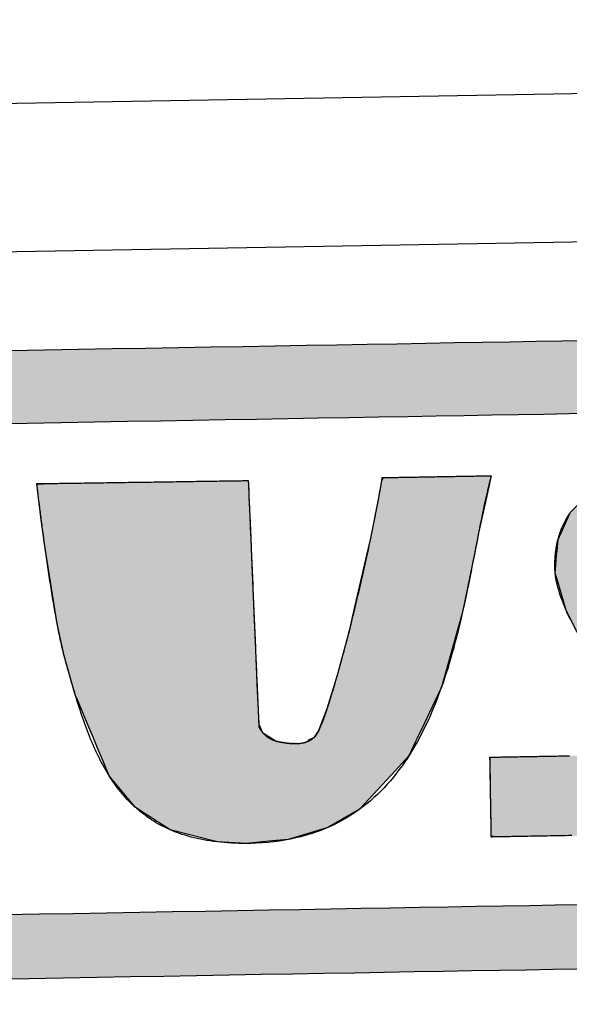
# Model space of a CAD drawing. Extents: x 562 to 7231, y 5467 to 12326.
# Tile 30 of 65: x 3429 to 3540, y 8145 to 8343. Entities that reach past the tile are written whole.
import ezdxf

# ---------------------------------------------------------------- set-up
doc = ezdxf.new("R2010")
doc.units = 0
doc.layers.get('0').update_dxf_attribs({"linetype": 'CONTINUOUS'})
doc.layers.add('LOGO', color=7, linetype='CONTINUOUS')

# ---------------------------------------------------------------- blocks, each defined once
blk = doc.blocks.new('*U28')
at = {"layer": 'LOGO', "color": 8, "linetype": 'CONTINUOUS'}
for p, q in [((46.538, 27.324), (46.631, 27.328)), ((46.539, 27.32), (46.538, 27.324)), ((46.539, 27.318), (46.539, 27.32)), ((46.539, 27.317), (46.539, 27.318)), ((46.552, 27.193), (46.539, 27.317)), ((46.631, 27.328), (46.731, 27.331)), ((46.731, 27.331), (46.802, 27.334)), ((46.802, 27.334), (47.724, 27.331)), ((47.724, 27.331), (49.042, 27.328)), ((49.042, 27.328), (50.26, 27.324)), ((50.26, 27.324), (51.732, 27.32)), ((51.732, 27.32), (52.542, 27.318)), ((52.542, 27.318), (52.694, 27.317)), ((52.694, 27.317), (52.697, 27.193)), ((56.486, 26.75), (56.58, 27.245)), ((56.58, 27.245), (56.632, 27.335)), ((59.752, 27.245), (59.634, 26.75)), ((59.773, 27.335), (59.752, 27.245)), ((46.572, 26.988), (46.552, 27.193)), ((46.588, 26.846), (46.572, 26.988)), ((52.697, 27.193), (52.703, 26.988)), ((52.703, 26.988), (52.706, 26.846)), ((46.649, 26.278), (46.588, 26.846)), ((52.706, 26.846), (52.721, 26.278)), ((56.235, 25.582), (56.486, 26.75)), ((59.634, 26.75), (59.355, 25.582)), ((46.723, 25.653), (46.649, 26.278)), ((52.721, 26.278), (52.737, 25.653)), ((46.761, 25.328), (46.723, 25.653)), ((52.737, 25.653), (52.745, 25.328)), ((56.214, 25.5), (56.235, 25.582)), ((59.355, 25.582), (59.335, 25.5)), ((47.06, 23.244), (46.761, 25.328)), ((52.745, 25.328), (52.798, 23.244)), ((55.683, 23.374), (56.214, 25.5)), ((59.335, 25.5), (58.865, 23.374)), ((47.224, 22.412), (47.06, 23.244)), ((52.798, 23.244), (52.82, 22.412)), ((55.574, 22.936), (55.683, 23.374)), ((58.865, 23.374), (58.734, 22.936)), ((55.217, 21.686), (55.574, 22.936)), ((58.734, 22.936), (58.359, 21.686)), ((47.231, 22.379), (47.224, 22.412)), ((47.549, 21.172), (47.231, 22.379)), ((52.82, 22.412), (52.82, 22.379)), ((52.82, 22.379), (52.851, 21.172)), ((55.059, 21.202), (55.217, 21.686)), ((58.359, 21.686), (58.214, 21.202)), ((47.609, 21.021), (47.549, 21.172)), ((47.928, 20.222), (47.609, 21.021)), ((52.851, 21.172), (52.855, 21.021)), ((52.855, 21.021), (52.876, 20.222)), ((54.877, 20.64), (55.059, 21.202)), ((58.214, 21.202), (57.934, 20.64)), ((54.616, 19.985), (54.877, 20.64)), ((57.934, 20.64), (57.608, 19.985)), ((48.026, 19.975), (47.928, 20.222)), ((52.876, 20.222), (52.985, 19.975)), ((48.121, 19.735), (48.026, 19.975)), ((52.985, 19.975), (53.342, 19.735)), ((54.311, 19.735), (54.489, 19.817)), ((54.489, 19.817), (54.616, 19.985)), ((57.525, 19.817), (57.484, 19.735)), ((57.608, 19.985), (57.525, 19.817)), ((48.154, 19.653), (48.121, 19.735)), ((48.323, 19.227), (48.154, 19.653)), ((57.443, 19.653), (57.231, 19.227)), ((57.484, 19.735), (57.443, 19.653)), ((48.494, 18.799), (48.323, 19.227)), ((57.231, 19.227), (56.822, 18.799)), ((49.233, 17.872), (48.494, 18.799)), ((56.822, 18.799), (55.937, 17.872)), ((49.497, 17.695), (49.233, 17.872)), ((55.937, 17.872), (55.768, 17.695)), ((50.247, 17.192), (49.497, 17.695)), ((55.768, 17.695), (54.849, 17.192)), ((50.324, 17.171), (50.247, 17.192)), ((51.489, 16.85), (50.324, 17.171)), ((54.81, 17.171), (53.676, 16.85)), ((54.849, 17.192), (54.81, 17.171)), ((51.612, 16.816), (51.489, 16.85)), ((52.448, 16.759), (51.612, 16.816)), ((53.22, 16.816), (52.448, 16.759)), ((53.676, 16.85), (53.22, 16.816))]:
    blk.add_line(p, q, dxfattribs=at)
at = {"layer": 'LOGO', "color": 8, "linetype": 'CONTINUOUS', "extrusion": (0, 0, -1)}
for points in [[(-46.631, 27.328), (-50.26, 27.324), (-46.538, 27.324)], [(-46.538, 27.324), (-51.732, 27.32), (-46.539, 27.32)], [(-46.538, 27.324), (-50.26, 27.324), (-51.732, 27.32)], [(-46.539, 27.32), (-52.542, 27.318), (-46.539, 27.318)], [(-46.539, 27.32), (-51.732, 27.32), (-52.542, 27.318)], [(-46.539, 27.318), (-52.694, 27.317), (-46.539, 27.317)], [(-46.539, 27.318), (-52.542, 27.318), (-52.694, 27.317)], [(-46.539, 27.317), (-52.697, 27.193), (-46.552, 27.193)], [(-46.539, 27.317), (-52.694, 27.317), (-52.697, 27.193)], [(-46.731, 27.331), (-49.042, 27.328), (-46.631, 27.328)], [(-46.631, 27.328), (-49.042, 27.328), (-50.26, 27.324)], [(-46.802, 27.334), (-47.724, 27.331), (-46.731, 27.331)], [(-46.731, 27.331), (-47.724, 27.331), (-49.042, 27.328)], [(-56.58, 27.245), (-59.634, 26.75), (-56.486, 26.75)], [(-56.632, 27.335), (-59.752, 27.245), (-56.58, 27.245)], [(-56.58, 27.245), (-59.752, 27.245), (-59.634, 26.75)], [(-56.632, 27.335), (-59.773, 27.335), (-59.752, 27.245)], [(-46.552, 27.193), (-52.703, 26.988), (-46.572, 26.988)], [(-46.552, 27.193), (-52.697, 27.193), (-52.703, 26.988)], [(-46.572, 26.988), (-52.706, 26.846), (-46.588, 26.846)], [(-46.572, 26.988), (-52.703, 26.988), (-52.706, 26.846)], [(-46.588, 26.846), (-52.721, 26.278), (-46.649, 26.278)], [(-46.588, 26.846), (-52.706, 26.846), (-52.721, 26.278)], [(-56.486, 26.75), (-59.355, 25.582), (-56.235, 25.582)], [(-56.486, 26.75), (-59.634, 26.75), (-59.355, 25.582)], [(-46.649, 26.278), (-52.737, 25.653), (-46.723, 25.653)], [(-46.649, 26.278), (-52.721, 26.278), (-52.737, 25.653)], [(-46.723, 25.653), (-52.745, 25.328), (-46.761, 25.328)], [(-46.723, 25.653), (-52.737, 25.653), (-52.745, 25.328)], [(-56.235, 25.582), (-59.335, 25.5), (-56.214, 25.5)], [(-56.235, 25.582), (-59.355, 25.582), (-59.335, 25.5)], [(-46.761, 25.328), (-52.798, 23.244), (-47.06, 23.244)], [(-46.761, 25.328), (-52.745, 25.328), (-52.798, 23.244)], [(-56.214, 25.5), (-58.865, 23.374), (-55.683, 23.374)], [(-56.214, 25.5), (-59.335, 25.5), (-58.865, 23.374)], [(-47.06, 23.244), (-52.82, 22.412), (-47.224, 22.412)], [(-47.06, 23.244), (-52.798, 23.244), (-52.82, 22.412)], [(-55.683, 23.374), (-58.734, 22.936), (-55.574, 22.936)], [(-55.683, 23.374), (-58.865, 23.374), (-58.734, 22.936)], [(-55.574, 22.936), (-58.359, 21.686), (-55.217, 21.686)], [(-55.574, 22.936), (-58.734, 22.936), (-58.359, 21.686)], [(-47.224, 22.412), (-52.82, 22.379), (-47.231, 22.379)], [(-47.224, 22.412), (-52.82, 22.412), (-52.82, 22.379)], [(-47.231, 22.379), (-52.851, 21.172), (-47.549, 21.172)], [(-47.231, 22.379), (-52.82, 22.379), (-52.851, 21.172)], [(-55.217, 21.686), (-58.214, 21.202), (-55.059, 21.202)], [(-55.217, 21.686), (-58.359, 21.686), (-58.214, 21.202)], [(-47.549, 21.172), (-52.855, 21.021), (-47.609, 21.021)], [(-47.549, 21.172), (-52.851, 21.172), (-52.855, 21.021)], [(-47.609, 21.021), (-52.876, 20.222), (-47.928, 20.222)], [(-47.609, 21.021), (-52.855, 21.021), (-52.876, 20.222)], [(-55.059, 21.202), (-57.934, 20.64), (-54.877, 20.64)], [(-55.059, 21.202), (-58.214, 21.202), (-57.934, 20.64)], [(-54.877, 20.64), (-57.608, 19.985), (-54.616, 19.985)], [(-54.877, 20.64), (-57.934, 20.64), (-57.608, 19.985)], [(-47.928, 20.222), (-52.985, 19.975), (-48.026, 19.975)], [(-47.928, 20.222), (-52.876, 20.222), (-52.985, 19.975)], [(-48.026, 19.975), (-53.342, 19.735), (-48.121, 19.735)], [(-48.026, 19.975), (-52.985, 19.975), (-53.342, 19.735)], [(-54.489, 19.817), (-57.484, 19.735), (-54.311, 19.735)], [(-54.616, 19.985), (-57.525, 19.817), (-54.489, 19.817)], [(-54.489, 19.817), (-57.525, 19.817), (-57.484, 19.735)], [(-54.616, 19.985), (-57.608, 19.985), (-57.525, 19.817)], [(-48.121, 19.735), (-54.135, 19.653), (-48.154, 19.653)], [(-48.121, 19.735), (-53.342, 19.735), (-54.135, 19.653)], [(-48.154, 19.653), (-57.231, 19.227), (-48.323, 19.227)], [(-48.154, 19.653), (-57.443, 19.653), (-57.231, 19.227)], [(-54.311, 19.735), (-57.443, 19.653), (-54.135, 19.653)], [(-54.311, 19.735), (-57.484, 19.735), (-57.443, 19.653)], [(-48.323, 19.227), (-56.822, 18.799), (-48.494, 18.799)], [(-48.323, 19.227), (-57.231, 19.227), (-56.822, 18.799)], [(-48.494, 18.799), (-55.937, 17.872), (-49.233, 17.872)], [(-48.494, 18.799), (-56.822, 18.799), (-55.937, 17.872)], [(-49.233, 17.872), (-55.768, 17.695), (-49.497, 17.695)], [(-49.233, 17.872), (-55.937, 17.872), (-55.768, 17.695)], [(-49.497, 17.695), (-54.849, 17.192), (-50.247, 17.192)], [(-49.497, 17.695), (-55.768, 17.695), (-54.849, 17.192)], [(-50.247, 17.192), (-54.81, 17.171), (-50.324, 17.171)], [(-50.247, 17.192), (-54.849, 17.192), (-54.81, 17.171)], [(-50.324, 17.171), (-53.676, 16.85), (-51.489, 16.85)], [(-50.324, 17.171), (-54.81, 17.171), (-53.676, 16.85)], [(-51.489, 16.85), (-53.22, 16.816), (-51.612, 16.816)], [(-51.489, 16.85), (-53.676, 16.85), (-53.22, 16.816)], [(-51.612, 16.816), (-53.22, 16.816), (-52.448, 16.759)]]:
    blk.add_solid(points, dxfattribs=at)
blk = doc.blocks.new('*U29')
at = {"layer": 'LOGO', "color": 8, "linetype": 'CONTINUOUS', "extrusion": (0, 0, -1)}
for points in [[(-2.698, 31.16), (-73.405, 30.582), (-1.413, 30.582)], [(-3.351, 31.226), (-72.119, 31.16), (-2.698, 31.16)], [(-2.698, 31.16), (-72.119, 31.16), (-73.405, 30.582)], [(-3.351, 31.226), (-71.417, 31.226), (-72.119, 31.16)], [(-1.413, 30.582), (-74.315, 29.53), (-0.502, 29.53)], [(-1.413, 30.582), (-73.405, 30.582), (-74.315, 29.53)], [(-0.502, 29.53), (-74.438, 29.093), (-0.38, 29.093)], [(-0.502, 29.53), (-74.315, 29.53), (-74.438, 29.093)], [(-0.488, 14.811), (-74.153, 14.36), (-0.664, 14.36)], [(-0.488, 14.811), (-74.329, 14.811), (-74.153, 14.36)], [(-0.664, 14.36), (-73.146, 13.4), (-1.671, 13.4)], [(-0.664, 14.36), (-74.153, 14.36), (-73.146, 13.4)], [(-1.671, 13.4), (-71.797, 12.948), (-3.02, 12.948)], [(-1.671, 13.4), (-73.146, 13.4), (-71.797, 12.948)], [(-3.02, 12.948), (-71.454, 12.931), (-3.364, 12.931)], [(-3.02, 12.948), (-71.797, 12.948), (-71.454, 12.931)]]:
    blk.add_solid(points, dxfattribs=at)
blk = doc.blocks.new('*U33')
at = {"layer": 'LOGO', "color": 8, "linetype": 'CONTINUOUS'}
for p, q in [((63.456, 27.197), (64.133, 27.297)), ((64.133, 27.297), (64.387, 27.334)), ((64.387, 27.334), (64.463, 27.335)), ((70.189, 27.335), (70.19, 27.334)), ((70.19, 27.334), (70.311, 27.297)), ((70.311, 27.297), (70.311, 27.197)), ((62.695, 26.839), (63.456, 27.197)), ((70.311, 27.197), (70.311, 26.839)), ((62.06, 26.235), (62.666, 26.825)), ((62.666, 26.825), (62.695, 26.839)), ((70.311, 26.839), (70.311, 26.825)), ((70.311, 26.825), (70.311, 26.235)), ((61.95, 26.002), (62.06, 26.235)), ((70.311, 26.235), (70.311, 26.002)), ((61.684, 25.443), (61.95, 26.002)), ((70.311, 26.002), (70.306, 25.443)), ((61.65, 25.116), (61.684, 25.443)), ((70.306, 25.443), (70.303, 25.116)), ((61.622, 24.852), (61.646, 25.08)), ((61.646, 25.08), (61.649, 25.106)), ((61.649, 25.106), (61.65, 25.116)), ((67.295, 25.106), (67.267, 25.08)), ((67.267, 25.08), (67.276, 24.852)), ((67.502, 25.116), (67.295, 25.106)), ((61.593, 24.568), (61.622, 24.852)), ((67.276, 24.852), (67.427, 24.568)), ((61.584, 24.478), (61.593, 24.568)), ((61.69, 24.09), (61.584, 24.478)), ((67.427, 24.568), (67.474, 24.478)), ((67.474, 24.478), (67.68, 24.09)), ((61.887, 23.37), (61.69, 24.09)), ((67.68, 24.09), (68.054, 23.37)), ((62.185, 22.759), (61.887, 23.37)), ((68.054, 23.37), (68.372, 22.759)), ((62.485, 22.141), (62.185, 22.759)), ((68.372, 22.759), (68.674, 22.141)), ((62.968, 21.268), (62.485, 22.141)), ((68.674, 22.141), (69.102, 21.268)), ((63.151, 20.937), (62.968, 21.268)), ((69.102, 21.268), (69.24, 20.937)), ((63.6, 20.028), (63.151, 20.937)), ((69.24, 20.937), (69.621, 20.028)), ((63.662, 19.902), (63.6, 20.028)), ((63.746, 19.63), (63.662, 19.902)), ((69.621, 20.028), (69.653, 19.902)), ((69.653, 19.902), (69.724, 19.63)), ((63.789, 19.493), (63.746, 19.63)), ((63.808, 19.285), (63.789, 19.493)), ((69.716, 19.493), (69.705, 19.285)), ((69.724, 19.63), (69.716, 19.493)), ((63.706, 19.144), (63.809, 19.211)), ((63.809, 19.211), (63.808, 19.285)), ((69.701, 19.211), (69.697, 19.144)), ((69.705, 19.285), (69.701, 19.211)), ((59.591, 18.938), (59.598, 19.144)), ((59.591, 18.889), (59.591, 18.938)), ((69.686, 18.938), (69.683, 18.889)), ((69.697, 19.144), (69.686, 18.938)), ((59.591, 18.459), (59.591, 18.889)), ((69.683, 18.889), (69.575, 18.459)), ((59.591, 18.184), (59.591, 18.459)), ((69.575, 18.459), (69.506, 18.184)), ((59.591, 17.656), (59.591, 18.184)), ((69.506, 18.184), (69.214, 17.656)), ((59.591, 17.591), (59.591, 17.656)), ((59.591, 17.112), (59.591, 17.591)), ((69.127, 17.591), (68.488, 17.112)), ((69.214, 17.656), (69.127, 17.591)), ((59.591, 17.032), (59.591, 17.112)), ((59.591, 16.841), (59.591, 17.032)), ((68.382, 17.032), (67.493, 16.841)), ((68.488, 17.112), (68.382, 17.032)), ((59.747, 16.82), (59.591, 16.841)), ((65.932, 16.819), (65.745, 16.82)), ((66.073, 16.815), (65.932, 16.819)), ((66.371, 16.807), (66.073, 16.815)), ((67.372, 16.815), (66.371, 16.807)), ((67.39, 16.819), (67.372, 16.815)), ((67.391, 16.82), (67.39, 16.819)), ((67.493, 16.841), (67.391, 16.82))]:
    blk.add_line(p, q, dxfattribs=at)
at = {"layer": 'LOGO', "color": 8, "linetype": 'CONTINUOUS', "extrusion": (0, 0, -1)}
for points in [[(-64.133, 27.297), (-70.311, 27.197), (-63.456, 27.197)], [(-64.387, 27.334), (-70.311, 27.297), (-64.133, 27.297)], [(-64.133, 27.297), (-70.311, 27.297), (-70.311, 27.197)], [(-64.463, 27.335), (-70.19, 27.334), (-64.387, 27.334)], [(-64.387, 27.334), (-70.19, 27.334), (-70.311, 27.297)], [(-64.463, 27.335), (-70.189, 27.335), (-70.19, 27.334)], [(-63.456, 27.197), (-70.311, 26.839), (-62.695, 26.839)], [(-63.456, 27.197), (-70.311, 27.197), (-70.311, 26.839)], [(-62.666, 26.825), (-70.311, 26.235), (-62.06, 26.235)], [(-62.695, 26.839), (-70.311, 26.825), (-62.666, 26.825)], [(-62.666, 26.825), (-70.311, 26.825), (-70.311, 26.235)], [(-62.695, 26.839), (-70.311, 26.839), (-70.311, 26.825)], [(-62.06, 26.235), (-70.311, 26.002), (-61.95, 26.002)], [(-62.06, 26.235), (-70.311, 26.235), (-70.311, 26.002)], [(-61.95, 26.002), (-70.306, 25.443), (-61.684, 25.443)], [(-61.95, 26.002), (-70.311, 26.002), (-70.306, 25.443)], [(-61.684, 25.443), (-70.303, 25.116), (-61.65, 25.116)], [(-61.684, 25.443), (-70.306, 25.443), (-70.303, 25.116)], [(-61.646, 25.08), (-67.276, 24.852), (-61.622, 24.852)], [(-61.649, 25.106), (-67.267, 25.08), (-61.646, 25.08)], [(-61.646, 25.08), (-67.267, 25.08), (-67.276, 24.852)], [(-61.65, 25.116), (-67.295, 25.106), (-61.649, 25.106)], [(-61.649, 25.106), (-67.295, 25.106), (-67.267, 25.08)], [(-61.65, 25.116), (-67.502, 25.116), (-67.295, 25.106)], [(-61.622, 24.852), (-67.427, 24.568), (-61.593, 24.568)], [(-61.622, 24.852), (-67.276, 24.852), (-67.427, 24.568)], [(-61.593, 24.568), (-67.474, 24.478), (-61.584, 24.478)], [(-61.584, 24.478), (-67.68, 24.09), (-61.69, 24.09)], [(-61.584, 24.478), (-67.474, 24.478), (-67.68, 24.09)], [(-61.593, 24.568), (-67.427, 24.568), (-67.474, 24.478)], [(-61.69, 24.09), (-68.054, 23.37), (-61.887, 23.37)], [(-61.69, 24.09), (-67.68, 24.09), (-68.054, 23.37)], [(-61.887, 23.37), (-68.372, 22.759), (-62.185, 22.759)], [(-61.887, 23.37), (-68.054, 23.37), (-68.372, 22.759)], [(-62.185, 22.759), (-68.674, 22.141), (-62.485, 22.141)], [(-62.185, 22.759), (-68.372, 22.759), (-68.674, 22.141)], [(-62.485, 22.141), (-69.102, 21.268), (-62.968, 21.268)], [(-62.485, 22.141), (-68.674, 22.141), (-69.102, 21.268)], [(-62.968, 21.268), (-69.24, 20.937), (-63.151, 20.937)], [(-62.968, 21.268), (-69.102, 21.268), (-69.24, 20.937)], [(-63.151, 20.937), (-69.621, 20.028), (-63.6, 20.028)], [(-63.151, 20.937), (-69.24, 20.937), (-69.621, 20.028)], [(-63.6, 20.028), (-69.653, 19.902), (-63.662, 19.902)], [(-63.6, 20.028), (-69.621, 20.028), (-69.653, 19.902)], [(-63.662, 19.902), (-69.724, 19.63), (-63.746, 19.63)], [(-63.662, 19.902), (-69.653, 19.902), (-69.724, 19.63)], [(-63.746, 19.63), (-69.716, 19.493), (-63.789, 19.493)], [(-63.746, 19.63), (-69.724, 19.63), (-69.716, 19.493)], [(-63.789, 19.493), (-69.705, 19.285), (-63.808, 19.285)], [(-63.789, 19.493), (-69.716, 19.493), (-69.705, 19.285)], [(-63.809, 19.211), (-69.697, 19.144), (-63.706, 19.144)], [(-63.808, 19.285), (-69.701, 19.211), (-63.809, 19.211)], [(-63.808, 19.285), (-69.705, 19.285), (-69.701, 19.211)], [(-63.809, 19.211), (-69.701, 19.211), (-69.697, 19.144)], [(-59.598, 19.144), (-69.686, 18.938), (-59.591, 18.938)], [(-59.591, 18.938), (-69.683, 18.889), (-59.591, 18.889)], [(-59.591, 18.938), (-69.686, 18.938), (-69.683, 18.889)], [(-59.598, 19.144), (-69.697, 19.144), (-69.686, 18.938)], [(-59.591, 18.889), (-69.575, 18.459), (-59.591, 18.459)], [(-59.591, 18.889), (-69.683, 18.889), (-69.575, 18.459)], [(-59.591, 18.459), (-69.506, 18.184), (-59.591, 18.184)], [(-59.591, 18.459), (-69.575, 18.459), (-69.506, 18.184)], [(-59.591, 18.184), (-69.214, 17.656), (-59.591, 17.656)], [(-59.591, 18.184), (-69.506, 18.184), (-69.214, 17.656)], [(-59.591, 17.656), (-69.127, 17.591), (-59.591, 17.591)], [(-59.591, 17.656), (-69.214, 17.656), (-69.127, 17.591)], [(-59.591, 17.591), (-68.488, 17.112), (-59.591, 17.112)], [(-59.591, 17.591), (-69.127, 17.591), (-68.488, 17.112)], [(-59.591, 17.112), (-68.382, 17.032), (-59.591, 17.032)], [(-59.591, 17.112), (-68.488, 17.112), (-68.382, 17.032)], [(-59.591, 17.032), (-67.493, 16.841), (-59.591, 16.841)], [(-59.591, 17.032), (-68.382, 17.032), (-67.493, 16.841)], [(-59.591, 16.841), (-67.391, 16.82), (-59.747, 16.82)], [(-59.591, 16.841), (-67.493, 16.841), (-67.391, 16.82)], [(-65.745, 16.82), (-67.39, 16.819), (-65.932, 16.819)], [(-65.745, 16.82), (-67.391, 16.82), (-67.39, 16.819)], [(-65.932, 16.819), (-67.372, 16.815), (-66.073, 16.815)], [(-65.932, 16.819), (-67.39, 16.819), (-67.372, 16.815)], [(-66.073, 16.815), (-67.372, 16.815), (-66.371, 16.807)]]:
    blk.add_solid(points, dxfattribs=at)
blk = doc.blocks.new('KLAUS')
at = {"layer": 'LOGO'}
for points in [[(45.835, 31.226, 0), (46.83, 31.226, 0), (47.818, 31.226, 0), (48.797, 31.226, 0), (49.767, 31.226, 0), (50.726, 31.226, 0), (51.675, 31.226, 0), (52.611, 31.226, 0), (53.535, 31.226, 0), (54.446, 31.226, 0), (55.342, 31.226, 0), (56.223, 31.226, 0), (57.088, 31.226, 0), (57.935, 31.226, 0), (58.766, 31.226, 0), (59.578, 31.226, 0), (60.37, 31.226, 0), (61.142, 31.226, 0), (61.894, 31.226, 0), (62.623, 31.226, 0)], [(62.058, 12.931, 0), (61.311, 12.931, 0), (60.543, 12.931, 0), (59.755, 12.931, 0), (58.948, 12.931, 0), (58.122, 12.931, 0), (57.278, 12.931, 0), (56.416, 12.931, 0), (55.539, 12.931, 0), (54.646, 12.931, 0), (53.739, 12.931, 0), (52.818, 12.931, 0), (51.884, 12.931, 0), (50.938, 12.931, 0), (49.981, 12.931, 0), (49.013, 12.931, 0), (48.036, 12.931, 0), (47.05, 12.931, 0), (46.057, 12.931, 0), (45.056, 12.931, 0)], [(45.407, 14.811, 0), (46.397, 14.811, 0), (47.379, 14.811, 0), (48.353, 14.811, 0), (49.318, 14.811, 0), (50.273, 14.811, 0), (51.218, 14.811, 0), (52.151, 14.811, 0), (53.072, 14.811, 0), (53.979, 14.811, 0), (54.873, 14.811, 0), (55.752, 14.811, 0), (56.615, 14.811, 0), (57.462, 14.811, 0), (58.291, 14.811, 0), (59.103, 14.811, 0), (59.895, 14.811, 0), (60.668, 14.811, 0), (61.42, 14.811, 0), (62.151, 14.811, 0)], [(62.782, 29.093, 0), (62.071, 29.093, 0), (61.338, 29.093, 0), (60.583, 29.093, 0), (59.808, 29.093, 0), (59.014, 29.093, 0), (58.2, 29.093, 0), (57.369, 29.093, 0), (56.52, 29.093, 0), (55.655, 29.093, 0), (54.775, 29.093, 0), (53.879, 29.093, 0), (52.97, 29.093, 0), (52.048, 29.093, 0), (51.114, 29.093, 0), (50.168, 29.093, 0), (49.211, 29.093, 0), (48.245, 29.093, 0), (47.27, 29.093, 0), (46.287, 29.093, 0), (45.297, 29.093, 0)], [(52.694, 27.317, 0), (52.694, 27.315, 0), (52.694, 27.309, 0), (52.695, 27.298, 0), (52.695, 27.283, 0), (52.696, 27.264, 0), (52.696, 27.241, 0), (52.697, 27.215, 0), (52.698, 27.184, 0), (52.699, 27.151, 0), (52.7, 27.113, 0), (52.701, 27.072, 0), (52.702, 27.027, 0), (52.703, 26.979, 0), (52.704, 26.928, 0), (52.706, 26.874, 0), (52.707, 26.817, 0), (52.709, 26.756, 0), (52.71, 26.693, 0), (52.712, 26.627, 0), (52.714, 26.558, 0), (52.715, 26.487, 0), (52.717, 26.413, 0), (52.719, 26.337, 0), (52.721, 26.258, 0), (52.723, 26.178, 0), (52.725, 26.095, 0), (52.728, 26.009, 0), (52.73, 25.922, 0), (52.732, 25.833, 0), (52.734, 25.742, 0), (52.737, 25.65, 0), (52.739, 25.556, 0), (52.742, 25.46, 0), (52.744, 25.363, 0), (52.747, 25.264, 0), (52.749, 25.164, 0), (52.752, 25.063, 0), (52.755, 24.961, 0), (52.757, 24.858, 0), (52.76, 24.754, 0), (52.763, 24.649, 0), (52.765, 24.543, 0), (52.768, 24.436, 0), (52.771, 24.329, 0), (52.773, 24.222, 0), (52.776, 24.114, 0), (52.779, 24.006, 0), (52.782, 23.897, 0), (52.784, 23.789, 0), (52.787, 23.68, 0), (52.79, 23.572, 0), (52.793, 23.463, 0), (52.795, 23.355, 0), (52.798, 23.247, 0), (52.801, 23.14, 0), (52.804, 23.032, 0), (52.806, 22.926, 0), (52.809, 22.82, 0), (52.812, 22.715, 0), (52.815, 22.611, 0), (52.817, 22.508, 0), (52.82, 22.405, 0), (52.822, 22.304, 0), (52.825, 22.204, 0), (52.827, 22.105, 0), (52.83, 22.008, 0), (52.832, 21.912, 0), (52.835, 21.818, 0), (52.837, 21.725, 0), (52.84, 21.634, 0), (52.842, 21.545, 0), (52.844, 21.457, 0), (52.846, 21.372, 0), (52.848, 21.289, 0), (52.85, 21.208, 0), (52.852, 21.129, 0), (52.854, 21.052, 0), (52.856, 20.978, 0), (52.858, 20.907, 0), (52.86, 20.838, 0), (52.861, 20.772, 0), (52.863, 20.708, 0), (52.865, 20.648, 0), (52.866, 20.59, 0), (52.867, 20.535, 0), (52.869, 20.484, 0), (52.87, 20.436, 0), (52.871, 20.391, 0), (52.872, 20.349, 0), (52.873, 20.311, 0), (52.874, 20.277, 0), (52.875, 20.246, 0), (52.876, 20.219, 0), (52.876, 20.196, 0), (52.877, 20.177, 0), (52.877, 20.162, 0), (52.877, 20.151, 0), (52.877, 20.144, 0), (52.878, 20.141, 0), (52.881, 20.134, 0), (52.885, 20.127, 0), (52.889, 20.119, 0), (52.893, 20.112, 0), (52.897, 20.104, 0), (52.901, 20.097, 0), (52.905, 20.09, 0), (52.909, 20.083, 0), (52.914, 20.076, 0), (52.918, 20.069, 0), (52.922, 20.062, 0), (52.926, 20.055, 0), (52.931, 20.049, 0), (52.935, 20.042, 0), (52.94, 20.035, 0), (52.944, 20.029, 0), (52.949, 20.023, 0), (52.953, 20.016, 0), (52.958, 20.01, 0), (52.962, 20.004, 0), (52.967, 19.998, 0), (52.971, 19.992, 0), (52.976, 19.986, 0), (52.981, 19.98, 0), (52.986, 19.974, 0), (52.99, 19.969, 0), (52.995, 19.963, 0), (53, 19.957, 0), (53.005, 19.952, 0), (53.01, 19.946, 0), (53.015, 19.941, 0), (53.02, 19.936, 0), (53.025, 19.931, 0), (53.03, 19.925, 0), (53.035, 19.92, 0), (53.04, 19.915, 0), (53.046, 19.91, 0), (53.051, 19.905, 0), (53.056, 19.901, 0), (53.061, 19.896, 0), (53.067, 19.891, 0), (53.072, 19.887, 0), (53.077, 19.882, 0), (53.083, 19.878, 0), (53.088, 19.873, 0), (53.094, 19.869, 0), (53.099, 19.864, 0), (53.105, 19.86, 0), (53.11, 19.856, 0), (53.116, 19.852, 0), (53.121, 19.848, 0), (53.127, 19.843, 0), (53.133, 19.84, 0), (53.139, 19.836, 0), (53.144, 19.832, 0), (53.15, 19.828, 0), (53.156, 19.824, 0), (53.162, 19.82, 0), (53.167, 19.817, 0), (53.173, 19.813, 0), (53.179, 19.81, 0), (53.185, 19.806, 0), (53.191, 19.803, 0), (53.197, 19.799, 0), (53.203, 19.796, 0), (53.209, 19.793, 0), (53.215, 19.79, 0), (53.222, 19.786, 0), (53.228, 19.783, 0), (53.234, 19.78, 0), (53.24, 19.777, 0), (53.246, 19.774, 0), (53.253, 19.771, 0), (53.259, 19.768, 0), (53.265, 19.765, 0), (53.272, 19.762, 0), (53.278, 19.76, 0), (53.284, 19.757, 0), (53.291, 19.754, 0), (53.297, 19.752, 0), (53.304, 19.749, 0), (53.31, 19.747, 0), (53.317, 19.744, 0), (53.323, 19.741, 0), (53.33, 19.739, 0), (53.337, 19.737, 0), (53.343, 19.734, 0), (53.35, 19.732, 0), (53.356, 19.73, 0), (53.363, 19.727, 0), (53.37, 19.725, 0), (53.377, 19.723, 0), (53.383, 19.721, 0), (53.39, 19.719, 0), (53.397, 19.717, 0), (53.404, 19.715, 0), (53.411, 19.713, 0), (53.418, 19.711, 0), (53.425, 19.709, 0), (53.438, 19.706, 0), (53.452, 19.702, 0), (53.467, 19.699, 0), (53.482, 19.695, 0), (53.496, 19.692, 0), (53.511, 19.689, 0), (53.526, 19.686, 0), (53.541, 19.683, 0), (53.556, 19.68, 0), (53.57, 19.677, 0), (53.585, 19.674, 0), (53.6, 19.672, 0), (53.614, 19.669, 0), (53.629, 19.667, 0), (53.644, 19.664, 0), (53.659, 19.662, 0), (53.673, 19.66, 0), (53.688, 19.657, 0), (53.703, 19.655, 0), (53.718, 19.654, 0), (53.732, 19.652, 0), (53.747, 19.65, 0), (53.761, 19.648, 0), (53.776, 19.647, 0), (53.79, 19.645, 0), (53.805, 19.644, 0), (53.819, 19.643, 0), (53.834, 19.642, 0), (53.848, 19.641, 0), (53.863, 19.64, 0), (53.877, 19.639, 0), (53.891, 19.639, 0), (53.906, 19.638, 0), (53.92, 19.638, 0), (53.934, 19.638, 0), (53.948, 19.638, 0), (53.962, 19.638, 0), (53.976, 19.638, 0), (53.99, 19.639, 0), (54.004, 19.639, 0), (54.017, 19.64, 0), (54.031, 19.641, 0), (54.045, 19.642, 0), (54.058, 19.643, 0), (54.072, 19.644, 0), (54.085, 19.646, 0), (54.099, 19.648, 0), (54.112, 19.649, 0), (54.125, 19.651, 0), (54.138, 19.654, 0), (54.151, 19.656, 0), (54.164, 19.658, 0), (54.177, 19.661, 0), (54.19, 19.664, 0), (54.202, 19.667, 0), (54.215, 19.67, 0), (54.227, 19.674, 0), (54.24, 19.677, 0), (54.252, 19.681, 0), (54.264, 19.685, 0), (54.276, 19.689, 0), (54.288, 19.694, 0), (54.3, 19.699, 0), (54.312, 19.703, 0), (54.323, 19.709, 0), (54.335, 19.714, 0), (54.346, 19.719, 0), (54.358, 19.725, 0), (54.369, 19.731, 0), (54.38, 19.737, 0), (54.391, 19.743, 0), (54.401, 19.75, 0), (54.412, 19.757, 0), (54.422, 19.764, 0), (54.433, 19.771, 0), (54.443, 19.779, 0), (54.453, 19.786, 0), (54.463, 19.794, 0), (54.473, 19.802, 0), (54.482, 19.811, 0), (54.492, 19.82, 0), (54.501, 19.829, 0), (54.51, 19.838, 0), (54.519, 19.847, 0), (54.528, 19.857, 0), (54.537, 19.867, 0), (54.545, 19.877, 0), (54.554, 19.888, 0), (54.562, 19.899, 0), (54.57, 19.91, 0), (54.578, 19.921, 0), (54.585, 19.933, 0), (54.593, 19.945, 0), (54.6, 19.957, 0), (54.607, 19.969, 0), (54.614, 19.982, 0), (54.621, 19.995, 0), (54.628, 20.008, 0), (54.634, 20.022, 0), (54.649, 20.054, 0), (54.667, 20.096, 0), (54.685, 20.139, 0), (54.704, 20.184, 0), (54.723, 20.231, 0), (54.743, 20.279, 0), (54.762, 20.329, 0), (54.782, 20.381, 0), (54.802, 20.433, 0), (54.822, 20.487, 0), (54.842, 20.543, 0), (54.863, 20.6, 0), (54.884, 20.658, 0), (54.905, 20.718, 0), (54.926, 20.779, 0), (54.947, 20.841, 0), (54.968, 20.904, 0), (54.99, 20.969, 0), (55.012, 21.035, 0), (55.034, 21.102, 0), (55.056, 21.169, 0), (55.078, 21.238, 0), (55.1, 21.309, 0), (55.123, 21.38, 0), (55.145, 21.452, 0), (55.167, 21.525, 0), (55.19, 21.599, 0), (55.213, 21.673, 0), (55.236, 21.749, 0), (55.258, 21.826, 0), (55.281, 21.903, 0), (55.304, 21.981, 0), (55.327, 22.059, 0), (55.35, 22.139, 0), (55.374, 22.219, 0), (55.397, 22.3, 0), (55.42, 22.381, 0), (55.443, 22.463, 0), (55.466, 22.545, 0), (55.489, 22.628, 0), (55.512, 22.712, 0), (55.535, 22.796, 0), (55.559, 22.88, 0), (55.582, 22.965, 0), (55.605, 23.05, 0), (55.628, 23.135, 0), (55.651, 23.221, 0), (55.673, 23.307, 0), (55.696, 23.393, 0), (55.719, 23.479, 0), (55.742, 23.566, 0), (55.764, 23.652, 0), (55.787, 23.739, 0), (55.809, 23.826, 0), (55.831, 23.913, 0), (55.853, 24, 0), (55.875, 24.087, 0), (55.897, 24.174, 0), (55.919, 24.26, 0), (55.94, 24.347, 0), (55.962, 24.433, 0), (55.983, 24.52, 0), (56.004, 24.606, 0), (56.025, 24.692, 0), (56.046, 24.777, 0), (56.066, 24.863, 0), (56.087, 24.948, 0), (56.107, 25.033, 0), (56.127, 25.117, 0), (56.147, 25.201, 0), (56.166, 25.284, 0), (56.185, 25.367, 0), (56.204, 25.45, 0), (56.223, 25.531, 0), (56.242, 25.613, 0), (56.26, 25.693, 0), (56.278, 25.773, 0), (56.296, 25.853, 0), (56.313, 25.932, 0), (56.33, 26.01, 0), (56.347, 26.087, 0), (56.364, 26.163, 0), (56.38, 26.239, 0), (56.396, 26.314, 0), (56.412, 26.387, 0), (56.427, 26.46, 0), (56.442, 26.532, 0), (56.456, 26.604, 0), (56.471, 26.674, 0), (56.484, 26.743, 0), (56.498, 26.811, 0), (56.511, 26.877, 0), (56.524, 26.943, 0), (56.536, 27.008, 0), (56.548, 27.071, 0), (56.56, 27.133, 0), (56.571, 27.194, 0), (56.582, 27.253, 0), (56.592, 27.312, 0), (56.597, 27.335, 0), (56.599, 27.335, 0), (56.603, 27.335, 0), (56.608, 27.335, 0), (56.616, 27.335, 0), (56.626, 27.335, 0), (56.637, 27.335, 0), (56.649, 27.335, 0), (56.664, 27.335, 0), (56.68, 27.335, 0), (56.697, 27.335, 0), (56.717, 27.335, 0), (56.737, 27.335, 0), (56.759, 27.335, 0), (56.783, 27.335, 0), (56.808, 27.335, 0), (56.834, 27.335, 0), (56.861, 27.335, 0), (56.89, 27.335, 0), (56.92, 27.335, 0), (56.951, 27.335, 0), (56.983, 27.335, 0), (57.017, 27.335, 0), (57.051, 27.335, 0), (57.086, 27.335, 0), (57.123, 27.335, 0), (57.16, 27.335, 0), (57.198, 27.335, 0), (57.237, 27.335, 0), (57.277, 27.335, 0), (57.318, 27.335, 0), (57.359, 27.335, 0), (57.401, 27.335, 0), (57.444, 27.335, 0), (57.488, 27.335, 0), (57.532, 27.335, 0), (57.576, 27.335, 0), (57.621, 27.335, 0), (57.667, 27.335, 0), (57.713, 27.335, 0), (57.759, 27.335, 0), (57.806, 27.335, 0), (57.853, 27.335, 0), (57.9, 27.335, 0), (57.947, 27.335, 0), (57.995, 27.335, 0), (58.043, 27.335, 0), (58.091, 27.335, 0), (58.139, 27.335, 0), (58.187, 27.335, 0), (58.235, 27.335, 0), (58.283, 27.335, 0), (58.331, 27.335, 0), (58.379, 27.335, 0), (58.427, 27.335, 0), (58.474, 27.335, 0), (58.522, 27.335, 0), (58.569, 27.335, 0), (58.615, 27.335, 0), (58.661, 27.335, 0), (58.707, 27.335, 0), (58.753, 27.335, 0), (58.798, 27.335, 0), (58.842, 27.335, 0), (58.886, 27.335, 0), (58.93, 27.335, 0), (58.972, 27.335, 0), (59.014, 27.335, 0), (59.056, 27.335, 0), (59.096, 27.335, 0), (59.136, 27.335, 0), (59.175, 27.335, 0), (59.213, 27.335, 0), (59.251, 27.335, 0), (59.287, 27.335, 0), (59.322, 27.335, 0), (59.356, 27.335, 0), (59.39, 27.335, 0), (59.422, 27.335, 0), (59.453, 27.335, 0), (59.483, 27.335, 0), (59.511, 27.335, 0), (59.538, 27.335, 0), (59.564, 27.335, 0), (59.589, 27.335, 0), (59.612, 27.335, 0), (59.634, 27.335, 0), (59.655, 27.335, 0), (59.674, 27.335, 0), (59.691, 27.335, 0), (59.707, 27.335, 0), (59.721, 27.335, 0), (59.734, 27.335, 0), (59.745, 27.335, 0), (59.754, 27.335, 0), (59.762, 27.335, 0), (59.767, 27.335, 0), (59.771, 27.335, 0), (59.773, 27.335, 0), (59.758, 27.282, 0), (59.728, 27.176, 0), (59.699, 27.068, 0), (59.669, 26.958, 0), (59.641, 26.846, 0), (59.612, 26.732, 0), (59.584, 26.616, 0), (59.556, 26.498, 0), (59.528, 26.378, 0), (59.5, 26.257, 0), (59.473, 26.134, 0), (59.445, 26.01, 0), (59.417, 25.884, 0), (59.39, 25.756, 0), (59.362, 25.628, 0), (59.335, 25.498, 0), (59.307, 25.367, 0), (59.279, 25.234, 0), (59.251, 25.101, 0), (59.222, 24.967, 0), (59.194, 24.831, 0), (59.165, 24.695, 0), (59.135, 24.558, 0), (59.105, 24.42, 0), (59.075, 24.282, 0), (59.044, 24.143, 0), (59.013, 24.003, 0), (58.981, 23.863, 0), (58.948, 23.722, 0), (58.915, 23.581, 0), (58.881, 23.44, 0), (58.847, 23.299, 0), (58.811, 23.157, 0), (58.775, 23.016, 0), (58.738, 22.874, 0), (58.7, 22.732, 0), (58.661, 22.591, 0), (58.621, 22.449, 0), (58.58, 22.308, 0), (58.538, 22.167, 0), (58.495, 22.027, 0), (58.451, 21.887, 0), (58.406, 21.747, 0), (58.359, 21.608, 0), (58.311, 21.47, 0), (58.262, 21.332, 0), (58.211, 21.195, 0), (58.159, 21.059, 0), (58.106, 20.924, 0), (58.051, 20.79, 0), (57.995, 20.657, 0), (57.937, 20.524, 0), (57.878, 20.394, 0), (57.817, 20.264, 0), (57.754, 20.135, 0), (57.69, 20.008, 0), (57.623, 19.883, 0), (57.555, 19.759, 0), (57.486, 19.636, 0), (57.414, 19.515, 0), (57.34, 19.396, 0), (57.265, 19.278, 0), (57.188, 19.162, 0), (57.108, 19.049, 0), (57.026, 18.937, 0), (56.943, 18.827, 0), (56.857, 18.719, 0), (56.769, 18.613, 0), (56.679, 18.51, 0), (56.586, 18.409, 0), (56.491, 18.31, 0), (56.394, 18.213, 0), (56.295, 18.119, 0), (56.193, 18.028, 0), (56.088, 17.939, 0), (55.981, 17.853, 0), (55.872, 17.77, 0), (55.76, 17.689, 0), (55.645, 17.611, 0), (55.528, 17.536, 0), (55.407, 17.465, 0), (55.285, 17.396, 0), (55.159, 17.33, 0), (55.03, 17.268, 0), (54.899, 17.209, 0), (54.765, 17.153, 0), (54.627, 17.101, 0), (54.487, 17.052, 0), (54.344, 17.006, 0), (54.198, 16.964, 0), (54.048, 16.926, 0), (53.896, 16.892, 0), (53.74, 16.861, 0), (53.581, 16.834, 0), (53.419, 16.811, 0), (53.253, 16.793, 0), (53.084, 16.778, 0), (52.912, 16.767, 0), (52.736, 16.76, 0), (52.582, 16.758, 0), (52.465, 16.759, 0), (52.351, 16.76, 0), (52.238, 16.764, 0), (52.127, 16.769, 0), (52.018, 16.776, 0), (51.911, 16.784, 0), (51.806, 16.793, 0), (51.702, 16.805, 0), (51.601, 16.817, 0), (51.501, 16.832, 0), (51.403, 16.847, 0), (51.306, 16.864, 0), (51.211, 16.883, 0), (51.118, 16.903, 0), (51.027, 16.925, 0), (50.937, 16.948, 0), (50.849, 16.972, 0), (50.762, 16.998, 0), (50.678, 17.025, 0), (50.594, 17.053, 0), (50.512, 17.083, 0), (50.432, 17.114, 0), (50.353, 17.146, 0), (50.276, 17.18, 0), (50.2, 17.214, 0), (50.126, 17.25, 0), (50.053, 17.288, 0), (49.981, 17.326, 0), (49.911, 17.366, 0), (49.842, 17.407, 0), (49.775, 17.449, 0), (49.708, 17.493, 0), (49.644, 17.537, 0), (49.58, 17.583, 0), (49.518, 17.629, 0), (49.457, 17.677, 0), (49.397, 17.726, 0), (49.338, 17.776, 0), (49.281, 17.827, 0), (49.225, 17.879, 0), (49.17, 17.932, 0), (49.116, 17.986, 0), (49.063, 18.042, 0), (49.011, 18.098, 0), (48.96, 18.155, 0), (48.911, 18.213, 0), (48.862, 18.272, 0), (48.815, 18.332, 0), (48.768, 18.393, 0), (48.722, 18.454, 0), (48.678, 18.517, 0), (48.634, 18.58, 0), (48.591, 18.645, 0), (48.549, 18.71, 0), (48.508, 18.776, 0), (48.468, 18.843, 0), (48.428, 18.91, 0), (48.389, 18.979, 0), (48.352, 19.048, 0), (48.315, 19.117, 0), (48.278, 19.188, 0), (48.243, 19.259, 0), (48.208, 19.331, 0), (48.174, 19.404, 0), (48.14, 19.477, 0), (48.107, 19.551, 0), (48.075, 19.626, 0), (48.044, 19.701, 0), (48.013, 19.777, 0), (47.982, 19.854, 0), (47.952, 19.931, 0), (47.923, 20.008, 0), (47.894, 20.087, 0), (47.866, 20.165, 0), (47.838, 20.244, 0), (47.81, 20.324, 0), (47.783, 20.404, 0), (47.757, 20.485, 0), (47.731, 20.566, 0), (47.705, 20.648, 0), (47.679, 20.73, 0), (47.654, 20.812, 0), (47.629, 20.895, 0), (47.605, 20.979, 0), (47.581, 21.062, 0), (47.557, 21.146, 0), (47.533, 21.23, 0), (47.509, 21.315, 0), (47.486, 21.4, 0), (47.463, 21.485, 0), (47.44, 21.571, 0), (47.417, 21.657, 0), (47.394, 21.743, 0), (47.371, 21.829, 0), (47.349, 21.915, 0), (47.326, 22.002, 0), (47.304, 22.089, 0), (47.281, 22.176, 0), (47.262, 22.25, 0), (47.251, 22.295, 0), (47.24, 22.341, 0), (47.228, 22.389, 0), (47.217, 22.437, 0), (47.206, 22.487, 0), (47.195, 22.538, 0), (47.183, 22.59, 0), (47.172, 22.643, 0), (47.161, 22.698, 0), (47.15, 22.753, 0), (47.139, 22.809, 0), (47.128, 22.866, 0), (47.117, 22.924, 0), (47.106, 22.983, 0), (47.095, 23.043, 0), (47.084, 23.104, 0), (47.073, 23.165, 0), (47.063, 23.227, 0), (47.052, 23.29, 0), (47.041, 23.353, 0), (47.031, 23.417, 0), (47.02, 23.482, 0), (47.01, 23.547, 0), (46.999, 23.612, 0), (46.989, 23.678, 0), (46.978, 23.745, 0), (46.968, 23.812, 0), (46.958, 23.879, 0), (46.948, 23.947, 0), (46.938, 24.015, 0), (46.928, 24.083, 0), (46.918, 24.151, 0), (46.908, 24.22, 0), (46.898, 24.288, 0), (46.889, 24.357, 0), (46.879, 24.426, 0), (46.87, 24.495, 0), (46.86, 24.564, 0), (46.851, 24.633, 0), (46.842, 24.701, 0), (46.833, 24.77, 0), (46.824, 24.839, 0), (46.815, 24.907, 0), (46.806, 24.975, 0), (46.797, 25.043, 0), (46.789, 25.111, 0), (46.78, 25.178, 0), (46.772, 25.245, 0), (46.763, 25.312, 0), (46.755, 25.378, 0), (46.747, 25.443, 0), (46.739, 25.508, 0), (46.731, 25.573, 0), (46.724, 25.637, 0), (46.716, 25.7, 0), (46.709, 25.763, 0), (46.701, 25.825, 0), (46.694, 25.887, 0), (46.687, 25.947, 0), (46.68, 26.007, 0), (46.673, 26.066, 0), (46.667, 26.124, 0), (46.66, 26.181, 0), (46.654, 26.237, 0), (46.648, 26.293, 0), (46.642, 26.347, 0), (46.636, 26.4, 0), (46.63, 26.452, 0), (46.624, 26.503, 0), (46.619, 26.553, 0), (46.614, 26.602, 0), (46.608, 26.649, 0), (46.603, 26.695, 0), (46.599, 26.74, 0), (46.594, 26.784, 0), (46.59, 26.826, 0), (46.585, 26.867, 0), (46.581, 26.906, 0), (46.577, 26.944, 0), (46.573, 26.98, 0), (46.57, 27.015, 0), (46.566, 27.048, 0), (46.563, 27.08, 0), (46.56, 27.11, 0), (46.557, 27.138, 0), (46.554, 27.165, 0), (46.552, 27.189, 0), (46.549, 27.212, 0), (46.547, 27.233, 0), (46.545, 27.252, 0), (46.544, 27.27, 0), (46.542, 27.285, 0), (46.541, 27.298, 0), (46.54, 27.31, 0), (46.539, 27.319, 0), (46.538, 27.326, 0), (46.538, 27.331, 0), (46.537, 27.334, 0), (46.537, 27.335, 0), (46.54, 27.335, 0), (46.546, 27.335, 0), (46.556, 27.335, 0), (46.569, 27.335, 0), (46.586, 27.334, 0), (46.606, 27.334, 0), (46.63, 27.334, 0), (46.657, 27.334, 0), (46.687, 27.334, 0), (46.719, 27.334, 0), (46.755, 27.334, 0), (46.794, 27.334, 0), (46.836, 27.334, 0), (46.88, 27.334, 0), (46.927, 27.334, 0), (46.977, 27.333, 0), (47.029, 27.333, 0), (47.084, 27.333, 0), (47.141, 27.333, 0), (47.2, 27.333, 0), (47.262, 27.333, 0), (47.326, 27.332, 0), (47.392, 27.332, 0), (47.459, 27.332, 0), (47.529, 27.332, 0), (47.601, 27.332, 0), (47.674, 27.331, 0), (47.749, 27.331, 0), (47.826, 27.331, 0), (47.904, 27.331, 0), (47.984, 27.331, 0), (48.065, 27.33, 0), (48.147, 27.33, 0), (48.231, 27.33, 0), (48.316, 27.33, 0), (48.402, 27.329, 0), (48.489, 27.329, 0), (48.577, 27.329, 0), (48.665, 27.329, 0), (48.755, 27.328, 0), (48.845, 27.328, 0), (48.936, 27.328, 0), (49.027, 27.328, 0), (49.119, 27.327, 0), (49.211, 27.327, 0), (49.304, 27.327, 0), (49.397, 27.327, 0), (49.49, 27.326, 0), (49.583, 27.326, 0), (49.676, 27.326, 0), (49.77, 27.326, 0), (49.862, 27.325, 0), (49.955, 27.325, 0), (50.048, 27.325, 0), (50.14, 27.325, 0), (50.232, 27.324, 0), (50.323, 27.324, 0), (50.414, 27.324, 0), (50.504, 27.323, 0), (50.593, 27.323, 0), (50.681, 27.323, 0), (50.769, 27.323, 0), (50.856, 27.323, 0), (50.941, 27.322, 0), (51.026, 27.322, 0), (51.109, 27.322, 0), (51.191, 27.322, 0), (51.272, 27.321, 0), (51.351, 27.321, 0), (51.429, 27.321, 0), (51.505, 27.321, 0), (51.58, 27.32, 0), (51.653, 27.32, 0), (51.724, 27.32, 0), (51.793, 27.32, 0), (51.86, 27.32, 0), (51.925, 27.319, 0), (51.988, 27.319, 0), (52.049, 27.319, 0), (52.108, 27.319, 0), (52.164, 27.319, 0), (52.218, 27.319, 0), (52.27, 27.319, 0), (52.319, 27.318, 0), (52.365, 27.318, 0), (52.408, 27.318, 0), (52.449, 27.318, 0), (52.487, 27.318, 0), (52.522, 27.318, 0), (52.554, 27.318, 0), (52.583, 27.318, 0), (52.609, 27.317, 0), (52.631, 27.317, 0), (52.651, 27.317, 0), (52.666, 27.317, 0), (52.679, 27.317, 0), (52.688, 27.317, 0), (52.693, 27.317, 0), (52.694, 27.317, 0), (52.694, 27.317, 0), (52.694, 27.317, 0), (52.694, 27.317, 0), (52.694, 27.317, 0), (52.694, 27.317, 0), (52.694, 27.317, 0), (52.694, 27.317, 0), (52.694, 27.317, 0), (52.694, 27.317, 0), (52.694, 27.317, 0), (52.694, 27.317, 0), (52.694, 27.317, 0), (52.694, 27.317, 0), (52.694, 27.317, 0), (52.694, 27.317, 0), (52.694, 27.317, 0), (52.694, 27.317, 0), (52.694, 27.317, 0), (52.694, 27.317, 0), (52.694, 27.317, 0), (52.694, 27.317, 0), (52.694, 27.317, 0), (52.694, 27.317, 0), (52.694, 27.317, 0), (52.694, 27.317, 0), (52.694, 27.317, 0), (52.694, 27.317, 0), (52.694, 27.317, 0), (52.694, 27.317, 0), (52.694, 27.317, 0), (52.694, 27.317, 0), (52.694, 27.317, 0), (52.694, 27.317, 0), (52.694, 27.317, 0), (52.694, 27.317, 0), (52.694, 27.317, 0), (52.694, 27.317, 0), (52.694, 27.317, 0), (52.694, 27.317, 0), (52.694, 27.317, 0), (52.694, 27.317, 0), (52.694, 27.317, 0), (52.694, 27.317, 0), (52.694, 27.317, 0), (52.694, 27.317, 0), (52.694, 27.317, 0), (52.694, 27.317, 0), (52.694, 27.317, 0), (52.694, 27.317, 0), (52.694, 27.317, 0), (52.694, 27.317, 0), (52.694, 27.317, 0), (52.694, 27.317, 0), (52.694, 27.317, 0), (52.694, 27.317, 0), (52.694, 27.317, 0), (52.694, 27.317, 0), (52.694, 27.317, 0), (52.694, 27.317, 0), (52.694, 27.317, 0), (52.694, 27.317, 0), (52.694, 27.317, 0), (52.694, 27.317, 0), (52.694, 27.317, 0), (52.694, 27.317, 0), (52.694, 27.317, 0), (52.694, 27.317, 0), (52.694, 27.317, 0), (52.694, 27.317, 0), (52.694, 27.317, 0), (52.694, 27.317, 0), (52.694, 27.317, 0), (52.694, 27.317, 0), (52.694, 27.317, 0), (52.694, 27.317, 0), (52.694, 27.317, 0), (52.694, 27.317, 0), (52.694, 27.317, 0), (52.694, 27.317, 0), (52.694, 27.317, 0), (52.694, 27.317, 0), (52.694, 27.317, 0), (52.694, 27.317, 0), (52.694, 27.317, 0), (52.694, 27.317, 0), (52.694, 27.317, 0), (52.694, 27.317, 0), (52.694, 27.317, 0), (52.694, 27.317, 0), (52.694, 27.317, 0), (52.694, 27.317, 0), (52.694, 27.317, 0), (52.694, 27.317, 0), (52.694, 27.317, 0), (52.694, 27.317, 0), (52.694, 27.317, 0), (52.694, 27.317, 0), (52.694, 27.317, 0), (52.694, 27.317, 0)], [(61.937, 16.82, 0), (61.844, 16.82, 0), (61.752, 16.82, 0), (61.66, 16.82, 0), (61.57, 16.82, 0), (61.48, 16.82, 0), (61.392, 16.82, 0), (61.305, 16.82, 0), (61.219, 16.82, 0), (61.134, 16.82, 0), (61.05, 16.82, 0), (60.969, 16.82, 0), (60.888, 16.82, 0), (60.81, 16.82, 0), (60.733, 16.82, 0), (60.658, 16.82, 0), (60.584, 16.82, 0), (60.513, 16.82, 0), (60.444, 16.82, 0), (60.376, 16.82, 0), (60.311, 16.82, 0), (60.249, 16.82, 0), (60.188, 16.82, 0), (60.13, 16.82, 0), (60.075, 16.82, 0), (60.022, 16.82, 0), (59.971, 16.82, 0), (59.924, 16.82, 0), (59.879, 16.82, 0), (59.838, 16.82, 0), (59.799, 16.82, 0), (59.763, 16.82, 0), (59.73, 16.82, 0), (59.701, 16.82, 0), (59.675, 16.82, 0), (59.652, 16.82, 0), (59.633, 16.82, 0), (59.617, 16.82, 0), (59.605, 16.82, 0), (59.597, 16.82, 0), (59.592, 16.82, 0), (59.591, 16.828, 0), (59.591, 16.857, 0), (59.591, 16.885, 0), (59.591, 16.913, 0), (59.591, 16.94, 0), (59.591, 16.967, 0), (59.591, 16.994, 0), (59.591, 17.021, 0), (59.591, 17.048, 0), (59.591, 17.074, 0), (59.591, 17.1, 0), (59.591, 17.126, 0), (59.591, 17.151, 0), (59.591, 17.177, 0), (59.591, 17.202, 0), (59.591, 17.227, 0), (59.591, 17.252, 0), (59.591, 17.276, 0), (59.591, 17.301, 0), (59.591, 17.325, 0), (59.591, 17.349, 0), (59.591, 17.373, 0), (59.591, 17.397, 0), (59.591, 17.42, 0), (59.591, 17.444, 0), (59.591, 17.467, 0), (59.591, 17.49, 0), (59.591, 17.513, 0), (59.591, 17.536, 0), (59.591, 17.558, 0), (59.591, 17.581, 0), (59.591, 17.603, 0), (59.591, 17.626, 0), (59.591, 17.648, 0), (59.591, 17.67, 0), (59.591, 17.692, 0), (59.591, 17.714, 0), (59.591, 17.736, 0), (59.591, 17.758, 0), (59.591, 17.78, 0), (59.591, 17.801, 0), (59.591, 17.823, 0), (59.591, 17.845, 0), (59.591, 17.866, 0), (59.591, 17.887, 0), (59.591, 17.909, 0), (59.591, 17.93, 0), (59.591, 17.952, 0), (59.591, 17.973, 0), (59.591, 17.994, 0), (59.591, 18.016, 0), (59.591, 18.037, 0), (59.591, 18.059, 0), (59.591, 18.08, 0), (59.591, 18.101, 0), (59.591, 18.123, 0), (59.591, 18.144, 0), (59.591, 18.166, 0), (59.591, 18.187, 0), (59.591, 18.209, 0), (59.591, 18.23, 0), (59.591, 18.252, 0), (59.591, 18.274, 0), (59.591, 18.295, 0), (59.591, 18.317, 0), (59.591, 18.339, 0), (59.591, 18.361, 0), (59.591, 18.383, 0), (59.591, 18.405, 0), (59.591, 18.428, 0), (59.591, 18.45, 0), (59.591, 18.473, 0), (59.591, 18.495, 0), (59.591, 18.518, 0), (59.591, 18.541, 0), (59.591, 18.564, 0), (59.591, 18.587, 0), (59.591, 18.61, 0), (59.591, 18.634, 0), (59.591, 18.657, 0), (59.591, 18.681, 0), (59.591, 18.705, 0), (59.591, 18.729, 0), (59.591, 18.753, 0), (59.591, 18.777, 0), (59.591, 18.802, 0), (59.591, 18.827, 0), (59.591, 18.852, 0), (59.591, 18.877, 0), (59.591, 18.903, 0), (59.591, 18.928, 0), (59.591, 18.954, 0), (59.591, 18.98, 0), (59.591, 19.007, 0), (59.591, 19.033, 0), (59.591, 19.06, 0), (59.591, 19.087, 0), (59.591, 19.114, 0), (59.591, 19.142, 0), (59.593, 19.144, 0), (59.596, 19.144, 0), (59.602, 19.144, 0), (59.611, 19.144, 0), (59.622, 19.144, 0), (59.635, 19.144, 0), (59.65, 19.144, 0), (59.668, 19.144, 0), (59.688, 19.144, 0), (59.71, 19.144, 0), (59.734, 19.144, 0), (59.76, 19.144, 0), (59.788, 19.144, 0), (59.818, 19.144, 0), (59.849, 19.144, 0), (59.883, 19.144, 0), (59.918, 19.144, 0), (59.955, 19.144, 0), (59.994, 19.144, 0), (60.034, 19.144, 0), (60.076, 19.144, 0), (60.119, 19.144, 0), (60.164, 19.144, 0), (60.21, 19.144, 0), (60.257, 19.144, 0), (60.306, 19.144, 0), (60.356, 19.144, 0), (60.407, 19.144, 0), (60.459, 19.144, 0), (60.512, 19.144, 0), (60.566, 19.144, 0), (60.621, 19.144, 0), (60.677, 19.144, 0), (60.734, 19.144, 0), (60.792, 19.144, 0), (60.85, 19.144, 0), (60.91, 19.144, 0), (60.969, 19.144, 0), (61.03, 19.144, 0), (61.091, 19.144, 0), (61.152, 19.144, 0), (61.214, 19.144, 0), (61.276, 19.144, 0), (61.339, 19.144, 0), (61.402, 19.144, 0), (61.465, 19.144, 0), (61.528, 19.144, 0), (61.591, 19.144, 0), (61.655, 19.144, 0), (61.718, 19.144, 0), (61.782, 19.144, 0), (61.845, 19.144, 0), (61.908, 19.144, 0)], [(61.995, 23.119, 0), (61.968, 23.18, 0), (61.942, 23.24, 0), (61.916, 23.3, 0), (61.892, 23.36, 0), (61.867, 23.42, 0), (61.844, 23.479, 0), (61.821, 23.538, 0), (61.8, 23.596, 0), (61.779, 23.655, 0), (61.758, 23.712, 0), (61.739, 23.77, 0), (61.721, 23.827, 0), (61.704, 23.883, 0), (61.687, 23.939, 0), (61.672, 23.995, 0), (61.658, 24.05, 0), (61.645, 24.105, 0), (61.632, 24.159, 0), (61.621, 24.212, 0), (61.611, 24.265, 0), (61.603, 24.317, 0), (61.595, 24.369, 0), (61.589, 24.42, 0), (61.584, 24.471, 0), (61.581, 24.52, 0), (61.578, 24.569, 0), (61.577, 24.618, 0), (61.577, 24.669, 0), (61.578, 24.72, 0), (61.58, 24.771, 0), (61.583, 24.821, 0), (61.586, 24.871, 0), (61.59, 24.921, 0), (61.595, 24.97, 0), (61.6, 25.019, 0), (61.606, 25.067, 0), (61.613, 25.115, 0), (61.621, 25.162, 0), (61.63, 25.209, 0), (61.639, 25.256, 0), (61.648, 25.302, 0), (61.659, 25.347, 0), (61.67, 25.393, 0), (61.682, 25.437, 0), (61.695, 25.481, 0), (61.708, 25.525, 0), (61.722, 25.568, 0), (61.737, 25.611, 0), (61.752, 25.654, 0), (61.768, 25.695, 0), (61.785, 25.737, 0), (61.802, 25.778, 0), (61.82, 25.818, 0), (61.838, 25.858, 0), (61.857, 25.898, 0), (61.877, 25.936, 0), (61.898, 25.975, 0), (61.919, 26.013, 0), (61.94, 26.05, 0), (61.962, 26.087, 0), (61.985, 26.124, 0), (62.009, 26.16, 0), (62.033, 26.195, 0)]]:
    blk.add_polyline3d(points, dxfattribs=at)
at = {"layer": 'LOGO', "color": 8, "linetype": 'CONTINUOUS'}
for name in ['*U29', '*U28', '*U33']:
    blk.add_blockref(name, (0, 0), dxfattribs=at)

msp = doc.modelspace()

# ---------------------------------------------------------------- linework, layer by layer
for p, q in [((1732.775, 8297.073), (4392.087, 8343.491)), ((4387.611, 8313.408), (1732.775, 8267.068))]:
    msp.add_line(p, q)

# ---------------------------------------------------------------- block references
at = {"xscale": 6.929133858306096, "yscale": 6.929133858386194, "zscale": 6.929133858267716, "rotation": 0.9999999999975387}
msp.add_blockref('KLAUS', (3112.982, 8054.907), dxfattribs=at)

doc.saveas('drawing.dxf')
